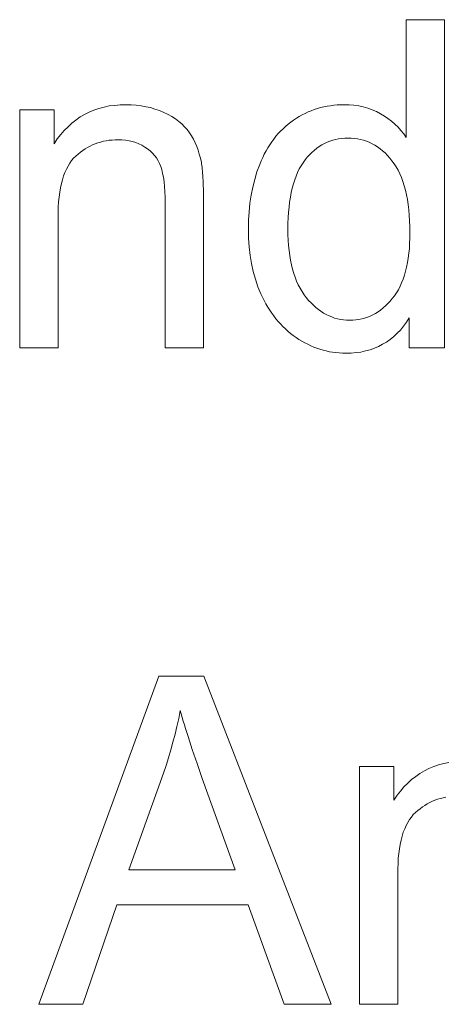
# Model space of a CAD drawing. Extents: x 1101 to 1942, y 41 to 882.
# Tile 51 of 104: x 1239.35 to 1242.6, y 853.63 to 861.13. Entities that reach past the tile are written whole.
import ezdxf

# ---------------------------------------------------------------- set-up
doc = ezdxf.new("R2010")
doc.units = 0
doc.layers.get('0').update_dxf_attribs({"lineweight": 13})
doc.layers.add('Beschriftung', color=7, linetype='Continuous', lineweight=25)

# ---------------------------------------------------------------- blocks, each defined once
blk = doc.blocks.new('Referenz-A03CP7TX1H', base_point=(1202.2632, 90.1338))
at = {"layer": 'Beschriftung', "color": 0, "lineweight": -2}
for p, q in [((1242.2981, 860.2315), (1242.2981, 861.1277)), ((1242.2981, 861.1277), (1242.5904, 861.1277)), ((1242.5904, 861.1277), (1242.5904, 858.6278)), ((1239.9939, 860.4613), (1240.0336, 860.4706)), ((1240.0336, 860.4706), (1240.0757, 860.4753)), ((1240.0757, 860.4753), (1240.118, 860.4799)), ((1240.118, 860.4799), (1240.1628, 860.4799)), ((1240.1628, 860.4799), (1240.2017, 860.4799)), ((1240.2017, 860.4799), (1240.2391, 860.4762)), ((1240.2391, 860.4762), (1240.2765, 860.4725)), ((1240.2765, 860.4725), (1240.3124, 860.4651)), ((1241.6694, 860.4633), (1241.6941, 860.4688)), ((1241.6941, 860.4688), (1241.7194, 860.4725)), ((1241.7194, 860.4725), (1241.7446, 860.4762)), ((1241.7446, 860.4762), (1241.7705, 860.478)), ((1241.7705, 860.478), (1241.7965, 860.4799)), ((1241.7965, 860.4799), (1241.823, 860.4799)), ((1241.823, 860.4799), (1241.862, 860.4799)), ((1241.862, 860.4799), (1241.8987, 860.4756)), ((1241.8987, 860.4756), (1241.9356, 860.4713)), ((1241.9356, 860.4713), (1241.9703, 860.4627)), ((1239.351, 858.6278), (1239.351, 860.4399)), ((1239.351, 860.4399), (1239.6142, 860.4399)), ((1239.6142, 860.4399), (1239.6142, 860.1823)), ((1239.8119, 860.3869), (1239.8462, 860.4055)), ((1239.8462, 860.4055), (1239.8805, 860.4241)), ((1239.8805, 860.4241), (1239.9175, 860.438)), ((1239.9175, 860.438), (1239.9545, 860.452)), ((1239.9545, 860.452), (1239.9939, 860.4613)), ((1240.3124, 860.4651), (1240.3481, 860.4579)), ((1240.3481, 860.4579), (1240.3824, 860.4467)), ((1240.3824, 860.4467), (1240.4166, 860.4358)), ((1240.4166, 860.4358), (1240.4493, 860.4211)), ((1240.4493, 860.4211), (1240.4819, 860.4063)), ((1240.4819, 860.4063), (1240.5105, 860.3894)), ((1241.4823, 860.3898), (1241.5045, 860.4027)), ((1241.5045, 860.4027), (1241.5272, 860.4137)), ((1241.5272, 860.4137), (1241.55, 860.4247)), ((1241.55, 860.4247), (1241.5734, 860.434)), ((1241.5734, 860.434), (1241.5968, 860.4431)), ((1241.5968, 860.4431), (1241.6207, 860.4505)), ((1241.6207, 860.4505), (1241.6448, 860.4579)), ((1241.6448, 860.4579), (1241.6694, 860.4633)), ((1241.9703, 860.4627), (1242.0049, 860.454)), ((1242.0049, 860.454), (1242.0374, 860.4411)), ((1242.0374, 860.4411), (1242.0699, 860.4282)), ((1242.0699, 860.4282), (1242.1003, 860.411)), ((1242.1003, 860.411), (1242.1307, 860.3937)), ((1242.1307, 860.3937), (1242.1582, 860.3739)), ((1239.7197, 860.3125), (1239.7487, 860.3404)), ((1239.7487, 860.3404), (1239.7803, 860.3636)), ((1239.7803, 860.3636), (1239.8119, 860.3869)), ((1240.5105, 860.3894), (1240.539, 860.3723)), ((1240.539, 860.3723), (1240.5635, 860.3531)), ((1240.5635, 860.3531), (1240.5879, 860.3338)), ((1240.5879, 860.3338), (1240.6083, 860.3122)), ((1241.377, 860.315), (1241.3971, 860.3313)), ((1241.3971, 860.3313), (1241.4173, 860.3476)), ((1241.4173, 860.3476), (1241.4388, 860.3623)), ((1241.4388, 860.3623), (1241.4602, 860.3769)), ((1241.4602, 860.3769), (1241.4823, 860.3898)), ((1242.1582, 860.3739), (1242.1859, 860.3541)), ((1242.1859, 860.3541), (1242.2105, 860.3316)), ((1242.2105, 860.3316), (1242.2353, 860.3092)), ((1239.6379, 860.2196), (1239.6642, 860.252)), ((1239.6642, 860.252), (1239.6907, 860.2846)), ((1239.6907, 860.2846), (1239.7197, 860.3125)), ((1240.6083, 860.3122), (1240.6286, 860.2906)), ((1240.6286, 860.2906), (1240.6449, 860.2667)), ((1240.6449, 860.2667), (1240.6612, 860.2428)), ((1240.6612, 860.2428), (1240.6749, 860.2167)), ((1241.3045, 860.24), (1241.3219, 860.2596)), ((1241.3219, 860.2596), (1241.3393, 860.2791)), ((1241.3393, 860.2791), (1241.3582, 860.297)), ((1241.3582, 860.297), (1241.377, 860.315)), ((1242.2353, 860.3092), (1242.2572, 860.2842)), ((1242.2572, 860.2842), (1242.2792, 860.2592)), ((1242.2792, 860.2592), (1242.2981, 860.2315)), ((1239.6142, 860.1823), (1239.6379, 860.2196)), ((1239.907, 860.1743), (1239.8876, 860.1645)), ((1239.927, 860.182), (1239.907, 860.1743)), ((1239.9472, 860.1898), (1239.927, 860.182)), ((1239.9682, 860.1956), (1239.9472, 860.1898)), ((1239.9892, 860.2014), (1239.9682, 860.1956)), ((1240.0108, 860.2054), (1239.9892, 860.2014)), ((1240.0326, 860.2093), (1240.0108, 860.2054)), ((1240.0552, 860.2112), (1240.0326, 860.2093)), ((1240.0777, 860.2132), (1240.0552, 860.2112)), ((1240.101, 860.2132), (1240.0777, 860.2132)), ((1240.1303, 860.2132), (1240.101, 860.2132)), ((1240.1576, 860.2097), (1240.1303, 860.2132)), ((1240.1849, 860.2062), (1240.1576, 860.2097)), ((1240.2104, 860.1993), (1240.1849, 860.2062)), ((1240.2359, 860.1924), (1240.2104, 860.1993)), ((1240.2595, 860.182), (1240.2359, 860.1924)), ((1240.2831, 860.1716), (1240.2595, 860.182)), ((1240.3048, 860.1577), (1240.2831, 860.1716)), ((1240.6749, 860.2167), (1240.6887, 860.1906)), ((1240.6887, 860.1906), (1240.7001, 860.1623)), ((1241.2427, 860.1523), (1241.2575, 860.175)), ((1241.2575, 860.175), (1241.2722, 860.1977)), ((1241.2722, 860.1977), (1241.2884, 860.2188)), ((1241.2884, 860.2188), (1241.3045, 860.24)), ((1241.6534, 860.1742), (1241.6341, 860.1611)), ((1241.6739, 860.1847), (1241.6534, 860.1742)), ((1241.6942, 860.1952), (1241.6739, 860.1847)), ((1241.7155, 860.203), (1241.6942, 860.1952)), ((1241.7369, 860.2108), (1241.7155, 860.203)), ((1241.7592, 860.216), (1241.7369, 860.2108)), ((1241.7816, 860.2212), (1241.7592, 860.216)), ((1241.805, 860.2238), (1241.7816, 860.2212)), ((1241.8283, 860.2265), (1241.805, 860.2238)), ((1241.8527, 860.2265), (1241.8283, 860.2265)), ((1241.8777, 860.2265), (1241.8527, 860.2265)), ((1241.9017, 860.2237), (1241.8777, 860.2265)), ((1241.9256, 860.221), (1241.9017, 860.2237)), ((1241.9486, 860.2155), (1241.9256, 860.221)), ((1241.9717, 860.2101), (1241.9486, 860.2155)), ((1241.9937, 860.202), (1241.9717, 860.2101)), ((1242.0156, 860.1938), (1241.9937, 860.202)), ((1242.0367, 860.183), (1242.0156, 860.1938)), ((1242.0577, 860.172), (1242.0367, 860.183)), ((1242.0777, 860.1585), (1242.0577, 860.172)), ((1239.7957, 860.1043), (1239.7787, 860.0887)), ((1239.8135, 860.1179), (1239.7957, 860.1043)), ((1239.8312, 860.1314), (1239.8135, 860.1179)), ((1239.8497, 860.1431), (1239.8312, 860.1314)), ((1239.8683, 860.1548), (1239.8497, 860.1431)), ((1239.8876, 860.1645), (1239.8683, 860.1548)), ((1240.3265, 860.1439), (1240.3048, 860.1577)), ((1240.3449, 860.1277), (1240.3265, 860.1439)), ((1240.3633, 860.1115), (1240.3449, 860.1277)), ((1240.3785, 860.0929), (1240.3633, 860.1115)), ((1240.3935, 860.0744), (1240.3785, 860.0929)), ((1240.7001, 860.1623), (1240.7114, 860.1338)), ((1240.7114, 860.1338), (1240.7204, 860.1033)), ((1240.7204, 860.1033), (1240.7293, 860.0727)), ((1241.2037, 860.0774), (1241.2158, 860.1035)), ((1241.2158, 860.1035), (1241.2293, 860.1278)), ((1241.2293, 860.1278), (1241.2427, 860.1523)), ((1241.5607, 860.0984), (1241.5434, 860.0801)), ((1241.578, 860.1167), (1241.5607, 860.0984)), ((1241.5964, 860.1324), (1241.578, 860.1167)), ((1241.6148, 860.148), (1241.5964, 860.1324)), ((1241.6341, 860.1611), (1241.6148, 860.148)), ((1242.0977, 860.1449), (1242.0777, 860.1585)), ((1242.1168, 860.1285), (1242.0977, 860.1449)), ((1242.1358, 860.1123), (1242.1168, 860.1285)), ((1242.1538, 860.0932), (1242.1358, 860.1123)), ((1242.1719, 860.0742), (1242.1538, 860.0932)), ((1239.7321, 860.0351), (1239.7194, 860.0125)), ((1239.7469, 860.0541), (1239.7321, 860.0351)), ((1239.7618, 860.0731), (1239.7469, 860.0541)), ((1239.7787, 860.0887), (1239.7618, 860.0731)), ((1240.4054, 860.0534), (1240.3935, 860.0744)), ((1240.4172, 860.0326), (1240.4054, 860.0534)), ((1240.4257, 860.0094), (1240.4172, 860.0326)), ((1240.7293, 860.0727), (1240.7358, 860.0399)), ((1240.7358, 860.0399), (1240.7378, 860.0292)), ((1240.7378, 860.0292), (1240.7395, 860.0165)), ((1240.7395, 860.0165), (1240.7414, 860.0039)), ((1241.1594, 859.9687), (1241.1809, 860.0239)), ((1241.1809, 860.0239), (1241.1916, 860.0515)), ((1241.1916, 860.0515), (1241.2037, 860.0774)), ((1241.5107, 860.0384), (1241.4964, 860.0144)), ((1241.527, 860.0592), (1241.5107, 860.0384)), ((1241.5434, 860.0801), (1241.527, 860.0592)), ((1242.1889, 860.0524), (1242.1719, 860.0742)), ((1242.206, 860.0307), (1242.1889, 860.0524)), ((1242.221, 860.0059), (1242.206, 860.0307)), ((1239.6962, 859.964), (1239.6856, 859.9379)), ((1239.7067, 859.99), (1239.6962, 859.964)), ((1239.7194, 860.0125), (1239.7067, 859.99)), ((1240.4342, 859.9861), (1240.4257, 860.0094)), ((1240.4406, 859.957), (1240.4342, 859.9861)), ((1240.447, 859.9279), (1240.4406, 859.957)), ((1240.7414, 860.0039), (1240.7428, 859.9892)), ((1240.7428, 859.9892), (1240.7444, 859.9746)), ((1240.7444, 859.9746), (1240.7457, 859.9579)), ((1240.7457, 859.9579), (1240.7469, 859.9413)), ((1240.7469, 859.9413), (1240.7479, 859.9226)), ((1241.1434, 859.9104), (1241.1594, 859.9687)), ((1241.4698, 859.9636), (1241.4575, 859.9367)), ((1241.4821, 859.9905), (1241.4698, 859.9636)), ((1241.4964, 860.0144), (1241.4821, 859.9905)), ((1242.2359, 859.981), (1242.221, 860.0059)), ((1242.2487, 859.953), (1242.2359, 859.981)), ((1242.2615, 859.9251), (1242.2487, 859.953)), ((1239.6686, 859.8789), (1239.6622, 859.8459)), ((1239.677, 859.9084), (1239.6686, 859.8789)), ((1239.6856, 859.9379), (1239.677, 859.9084)), ((1240.4513, 859.8928), (1240.447, 859.9279)), ((1240.4555, 859.8578), (1240.4513, 859.8928)), ((1240.7479, 859.9226), (1240.749, 859.904)), ((1240.749, 859.904), (1240.7497, 859.8833)), ((1240.7497, 859.8833), (1240.7505, 859.8627)), ((1241.1272, 859.852), (1241.1434, 859.9104)), ((1241.4371, 859.8768), (1241.4289, 859.8438)), ((1241.4472, 859.9068), (1241.4371, 859.8768)), ((1241.4575, 859.9367), (1241.4472, 859.9068)), ((1242.2721, 859.894), (1242.2615, 859.9251)), ((1242.2828, 859.8631), (1242.2721, 859.894)), ((1239.6559, 859.8128), (1239.6517, 859.7765)), ((1239.6622, 859.8459), (1239.6559, 859.8128)), ((1240.4577, 859.8169), (1240.4555, 859.8578)), ((1240.4598, 859.7759), (1240.4577, 859.8169)), ((1240.7505, 859.8627), (1240.751, 859.8401)), ((1240.751, 859.8401), (1240.7514, 859.8174)), ((1240.7514, 859.8174), (1240.7518, 859.7927)), ((1240.7518, 859.7927), (1240.752, 859.7681)), ((1241.1165, 859.7906), (1241.1272, 859.852)), ((1241.4207, 859.8109), (1241.4146, 859.7749)), ((1241.4289, 859.8438), (1241.4207, 859.8109)), ((1242.2913, 859.829), (1242.2828, 859.8631)), ((1242.2998, 859.7948), (1242.2913, 859.829)), ((1242.3063, 859.7575), (1242.2998, 859.7948)), ((1239.6474, 859.74), (1239.6454, 859.7)), ((1239.6517, 859.7765), (1239.6474, 859.74)), ((1240.4598, 859.729), (1240.4598, 859.7759)), ((1240.4598, 858.6278), (1240.4598, 859.729)), ((1240.752, 859.7681), (1240.752, 859.7414)), ((1240.752, 859.7414), (1240.752, 858.6278)), ((1241.1003, 859.6645), (1241.1058, 859.7291)), ((1241.1058, 859.7291), (1241.1165, 859.7906)), ((1241.4085, 859.739), (1241.4044, 859.7)), ((1241.4146, 859.7749), (1241.4085, 859.739)), ((1242.3126, 859.7203), (1242.3063, 859.7575)), ((1242.3169, 859.68), (1242.3126, 859.7203)), ((1239.6454, 859.7), (1239.6432, 859.66)), ((1239.6432, 859.66), (1239.6432, 859.6165)), ((1241.095, 859.5999), (1241.1003, 859.6645)), ((1241.4003, 859.661), (1241.3982, 859.619)), ((1241.4044, 859.7), (1241.4003, 859.661)), ((1242.3211, 859.6397), (1242.3169, 859.68)), ((1239.6432, 859.6165), (1239.6432, 858.6278)), ((1241.095, 859.5321), (1241.095, 859.5999)), ((1241.3982, 859.619), (1241.3962, 859.5769)), ((1241.3962, 859.5769), (1241.3962, 859.532)), ((1242.3233, 859.5963), (1242.3211, 859.6397)), ((1242.3254, 859.5529), (1242.3233, 859.5963)), ((1241.095, 859.4627), (1241.095, 859.5321)), ((1241.3962, 859.532), (1241.3962, 859.4885)), ((1242.3254, 859.5064), (1242.3254, 859.5529)), ((1242.3254, 859.4641), (1242.3254, 859.5064)), ((1241.1009, 859.3972), (1241.095, 859.4627)), ((1241.3962, 859.4885), (1241.3984, 859.4477)), ((1241.3984, 859.4477), (1241.4006, 859.407)), ((1242.3213, 859.3851), (1242.3233, 859.4247)), ((1242.3233, 859.4247), (1242.3254, 859.4641)), ((1241.1069, 859.3318), (1241.1009, 859.3972)), ((1241.4006, 859.407), (1241.405, 859.3689)), ((1241.405, 859.3689), (1241.4093, 859.331)), ((1242.3128, 859.3115), (1242.317, 859.3484)), ((1242.317, 859.3484), (1242.3213, 859.3851)), ((1241.1188, 859.2703), (1241.1069, 859.3318)), ((1241.1307, 859.2087), (1241.1188, 859.2703)), ((1241.4093, 859.331), (1241.4159, 859.2957)), ((1241.4159, 859.2957), (1241.4224, 859.2604)), ((1242.3003, 859.2433), (1242.3066, 859.2774)), ((1242.3066, 859.2774), (1242.3128, 859.3115)), ((1241.1484, 859.1513), (1241.1307, 859.2087)), ((1241.4224, 859.2604), (1241.4312, 859.2278)), ((1241.4312, 859.2278), (1241.4399, 859.1953)), ((1241.4399, 859.1953), (1241.4508, 859.1656)), ((1242.2835, 859.1805), (1242.2919, 859.2119)), ((1242.2919, 859.2119), (1242.3003, 859.2433)), ((1241.1662, 859.0938), (1241.1484, 859.1513)), ((1241.4508, 859.1656), (1241.4618, 859.1358)), ((1241.4618, 859.1358), (1241.4748, 859.1087)), ((1242.25, 859.0971), (1242.2626, 859.1231)), ((1242.2626, 859.1231), (1242.273, 859.1518)), ((1242.273, 859.1518), (1242.2835, 859.1805)), ((1241.19, 859.0403), (1241.1662, 859.0938)), ((1241.4748, 859.1087), (1241.488, 859.0817)), ((1241.488, 859.0817), (1241.5032, 859.0575)), ((1241.5032, 859.0575), (1241.5185, 859.0331)), ((1242.2082, 859.0245), (1242.2228, 859.0478)), ((1242.2228, 859.0478), (1242.2375, 859.0711)), ((1242.2375, 859.0711), (1242.25, 859.0971)), ((1241.2019, 859.0136), (1241.19, 859.0403)), ((1241.215, 858.9884), (1241.2019, 859.0136)), ((1241.2281, 858.963), (1241.215, 858.9884)), ((1241.5185, 859.0331), (1241.5359, 859.0116)), ((1241.5359, 859.0116), (1241.5534, 858.99)), ((1241.5534, 858.99), (1241.5716, 858.9712)), ((1241.5716, 858.9712), (1241.5899, 858.9524)), ((1242.157, 858.9654), (1242.1746, 858.9833)), ((1242.1746, 858.9833), (1242.1914, 859.0039)), ((1242.1914, 859.0039), (1242.2082, 859.0245)), ((1241.2424, 858.9392), (1241.2281, 858.963)), ((1241.2568, 858.9156), (1241.2424, 858.9392)), ((1241.2723, 858.8932), (1241.2568, 858.9156)), ((1241.2878, 858.8709), (1241.2723, 858.8932)), ((1241.5899, 858.9524), (1241.6089, 858.9363)), ((1241.6089, 858.9363), (1241.6279, 858.9201)), ((1241.6279, 858.9201), (1241.6478, 858.9066)), ((1241.6478, 858.9066), (1241.6676, 858.8932)), ((1241.6676, 858.8932), (1241.6882, 858.8823)), ((1242.0633, 858.8908), (1242.0827, 858.9035)), ((1242.0827, 858.9035), (1242.1022, 858.9164)), ((1242.1022, 858.9164), (1242.1208, 858.9319)), ((1242.1208, 858.9319), (1242.1393, 858.9474)), ((1242.1393, 858.9474), (1242.157, 858.9654)), ((1241.3045, 858.8501), (1241.2878, 858.8709)), ((1241.3213, 858.8292), (1241.3045, 858.8501)), ((1241.3393, 858.8098), (1241.3213, 858.8292)), ((1241.6882, 858.8823), (1241.7088, 858.8716)), ((1241.7088, 858.8716), (1241.7303, 858.8635)), ((1241.7303, 858.8635), (1241.7516, 858.8554)), ((1241.7516, 858.8554), (1241.7738, 858.8501)), ((1241.7738, 858.8501), (1241.796, 858.8446)), ((1241.796, 858.8446), (1241.8189, 858.842)), ((1241.8189, 858.842), (1241.8419, 858.8393)), ((1241.8419, 858.8393), (1241.8657, 858.8393)), ((1241.8657, 858.8393), (1241.8897, 858.8393)), ((1241.8897, 858.8393), (1241.9127, 858.8418)), ((1241.9127, 858.8418), (1241.9358, 858.8444)), ((1241.9358, 858.8444), (1241.9579, 858.8495)), ((1241.9579, 858.8495), (1241.9801, 858.8547)), ((1241.9801, 858.8547), (1242.0013, 858.8624)), ((1242.0013, 858.8624), (1242.0226, 858.8702)), ((1242.0226, 858.8702), (1242.0429, 858.8805)), ((1242.0429, 858.8805), (1242.0633, 858.8908)), ((1242.2994, 858.8227), (1242.2765, 858.7933)), ((1242.3199, 858.8563), (1242.2994, 858.8227)), ((1242.3199, 858.6278), (1242.3199, 858.8563)), ((1241.3572, 858.7905), (1241.3393, 858.8098)), ((1241.3765, 858.7726), (1241.3572, 858.7905)), ((1241.3957, 858.7548), (1241.3765, 858.7726)), ((1241.416, 858.7383), (1241.3957, 858.7548)), ((1242.2536, 858.764), (1242.2283, 858.7388)), ((1242.2765, 858.7933), (1242.2536, 858.764)), ((1241.4364, 858.722), (1241.416, 858.7383)), ((1241.4581, 858.7071), (1241.4364, 858.722)), ((1241.4797, 858.6922), (1241.4581, 858.7071)), ((1241.5019, 858.6791), (1241.4797, 858.6922)), ((1241.524, 858.6661), (1241.5019, 858.6791)), ((1241.5467, 858.6549), (1241.524, 858.6661)), ((1242.1474, 858.6717), (1242.1173, 858.6549)), ((1242.1751, 858.6926), (1242.1474, 858.6717)), ((1242.2029, 858.7137), (1242.1751, 858.6926)), ((1242.2283, 858.7388), (1242.2029, 858.7137)), ((1239.6432, 858.6278), (1239.351, 858.6278)), ((1240.752, 858.6278), (1240.4598, 858.6278)), ((1241.5693, 858.6437), (1241.5467, 858.6549)), ((1241.5925, 858.6343), (1241.5693, 858.6437)), ((1241.6158, 858.625), (1241.5925, 858.6343)), ((1241.6394, 858.6175), (1241.6158, 858.625)), ((1241.6632, 858.6101), (1241.6394, 858.6175)), ((1241.6874, 858.6045), (1241.6632, 858.6101)), ((1241.7116, 858.5989), (1241.6874, 858.6045)), ((1241.7364, 858.5952), (1241.7116, 858.5989)), ((1241.7611, 858.5915), (1241.7364, 858.5952)), ((1241.7864, 858.5896), (1241.7611, 858.5915)), ((1241.9147, 858.592), (1241.8772, 858.5877)), ((1241.952, 858.5962), (1241.9147, 858.592)), ((1241.987, 858.6045), (1241.952, 858.5962)), ((1242.022, 858.613), (1241.987, 858.6045)), ((1242.0545, 858.6255), (1242.022, 858.613)), ((1242.0871, 858.6381), (1242.0545, 858.6255)), ((1242.1173, 858.6549), (1242.0871, 858.6381)), ((1242.5904, 858.6278), (1242.3199, 858.6278)), ((1241.8117, 858.5877), (1241.7864, 858.5896)), ((1241.8374, 858.5877), (1241.8117, 858.5877)), ((1241.8772, 858.5877), (1241.8374, 858.5877)), ((1239.4977, 853.6278), (1240.4126, 856.1277)), ((1240.4126, 856.1277), (1240.7537, 856.1277)), ((1240.7537, 856.1277), (1241.7262, 853.6278)), ((1240.5751, 855.8648), (1240.5633, 855.8048)), ((1240.582, 855.8396), (1240.5751, 855.8648)), ((1240.5899, 855.8126), (1240.582, 855.8396)), ((1240.5494, 855.745), (1240.5356, 855.6852)), ((1240.5633, 855.8048), (1240.5494, 855.745)), ((1240.5978, 855.7856), (1240.5899, 855.8126)), ((1240.6065, 855.7568), (1240.5978, 855.7856)), ((1240.6152, 855.7281), (1240.6065, 855.7568)), ((1240.5356, 855.6852), (1240.5196, 855.6255)), ((1240.6248, 855.6975), (1240.6152, 855.7281)), ((1240.6345, 855.6669), (1240.6248, 855.6975)), ((1240.645, 855.6345), (1240.6345, 855.6669)), ((1240.5196, 855.6255), (1240.5036, 855.5657)), ((1240.6554, 855.6022), (1240.645, 855.6345)), ((1240.6669, 855.5681), (1240.6554, 855.6022)), ((1240.5036, 855.5657), (1240.4855, 855.5062)), ((1240.6782, 855.5339), (1240.6669, 855.5681)), ((1240.6905, 855.4979), (1240.6782, 855.5339)), ((1240.4673, 855.4466), (1240.4471, 855.3872)), ((1240.4855, 855.5062), (1240.4673, 855.4466)), ((1240.7027, 855.462), (1240.6905, 855.4979)), ((1240.7158, 855.4243), (1240.7027, 855.462)), ((1242.5071, 855.438), (1242.5441, 855.452)), ((1242.5441, 855.452), (1242.5836, 855.4613)), ((1242.5836, 855.4613), (1242.6232, 855.4706)), ((1240.4471, 855.3872), (1240.184, 854.6529)), ((1240.7289, 855.3865), (1240.7158, 855.4243)), ((1240.7428, 855.347), (1240.7289, 855.3865)), ((1241.9407, 853.6278), (1241.9407, 855.4399)), ((1241.9407, 855.4399), (1242.2038, 855.4399)), ((1242.2038, 855.4399), (1242.2038, 855.1824)), ((1242.37, 855.3636), (1242.4016, 855.3869)), ((1242.4016, 855.3869), (1242.4359, 855.4056)), ((1242.4359, 855.4056), (1242.4702, 855.4241)), ((1242.4702, 855.4241), (1242.5071, 855.438)), ((1240.9925, 854.6529), (1240.7428, 855.347)), ((1242.2803, 855.2847), (1242.3094, 855.3125)), ((1242.3094, 855.3125), (1242.3383, 855.3404)), ((1242.3383, 855.3404), (1242.37, 855.3636)), ((1242.2038, 855.1824), (1242.2275, 855.2196)), ((1242.2275, 855.2196), (1242.2539, 855.2521)), ((1242.2539, 855.2521), (1242.2803, 855.2847)), ((1242.4394, 855.1431), (1242.4208, 855.1315)), ((1242.4579, 855.1548), (1242.4394, 855.1431)), ((1242.4773, 855.1645), (1242.4579, 855.1548)), ((1242.4967, 855.1743), (1242.4773, 855.1645)), ((1242.5167, 855.182), (1242.4967, 855.1743)), ((1242.5369, 855.1898), (1242.5167, 855.182)), ((1242.5578, 855.1957), (1242.5369, 855.1898)), ((1242.5788, 855.2015), (1242.5578, 855.1957)), ((1242.6005, 855.2054), (1242.5788, 855.2015)), ((1242.3514, 855.0731), (1242.3366, 855.0541)), ((1242.3684, 855.0887), (1242.3514, 855.0731)), ((1242.3854, 855.1043), (1242.3684, 855.0887)), ((1242.4031, 855.1178), (1242.3854, 855.1043)), ((1242.4208, 855.1315), (1242.4031, 855.1178)), ((1242.3091, 855.0126), (1242.2964, 854.99)), ((1242.3218, 855.0351), (1242.3091, 855.0126)), ((1242.3366, 855.0541), (1242.3218, 855.0351)), ((1242.2752, 854.9379), (1242.2667, 854.9084)), ((1242.2858, 854.964), (1242.2752, 854.9379)), ((1242.2964, 854.99), (1242.2858, 854.964)), ((1242.2519, 854.8459), (1242.2456, 854.813)), ((1242.2583, 854.879), (1242.2519, 854.8459)), ((1242.2667, 854.9084), (1242.2583, 854.879)), ((1242.2413, 854.7765), (1242.237, 854.74)), ((1242.2456, 854.813), (1242.2413, 854.7765)), ((1242.235, 854.7), (1242.2329, 854.66)), ((1242.237, 854.74), (1242.235, 854.7)), ((1240.184, 854.6529), (1240.9925, 854.6529)), ((1242.2329, 854.66), (1242.2329, 854.6165)), ((1242.2329, 854.6165), (1242.2329, 853.6278)), ((1240.0928, 854.3843), (1239.832, 853.6278)), ((1241.0915, 854.3843), (1240.0928, 854.3843)), ((1241.3672, 853.6278), (1241.0915, 854.3843)), ((1239.832, 853.6278), (1239.4977, 853.6278)), ((1241.7262, 853.6278), (1241.3672, 853.6278)), ((1242.2329, 853.6278), (1241.9407, 853.6278))]:
    blk.add_line(p, q, dxfattribs=at)

msp = doc.modelspace()

# ---------------------------------------------------------------- block references
at = {"color": 251, "lineweight": 13, "ltscale": 0.13, "true_color": 0x5f5f5f}
msp.add_blockref('Referenz-A03CP7TX1H', (1202.2632, 90.1338), dxfattribs=at)

doc.saveas('drawing.dxf')
